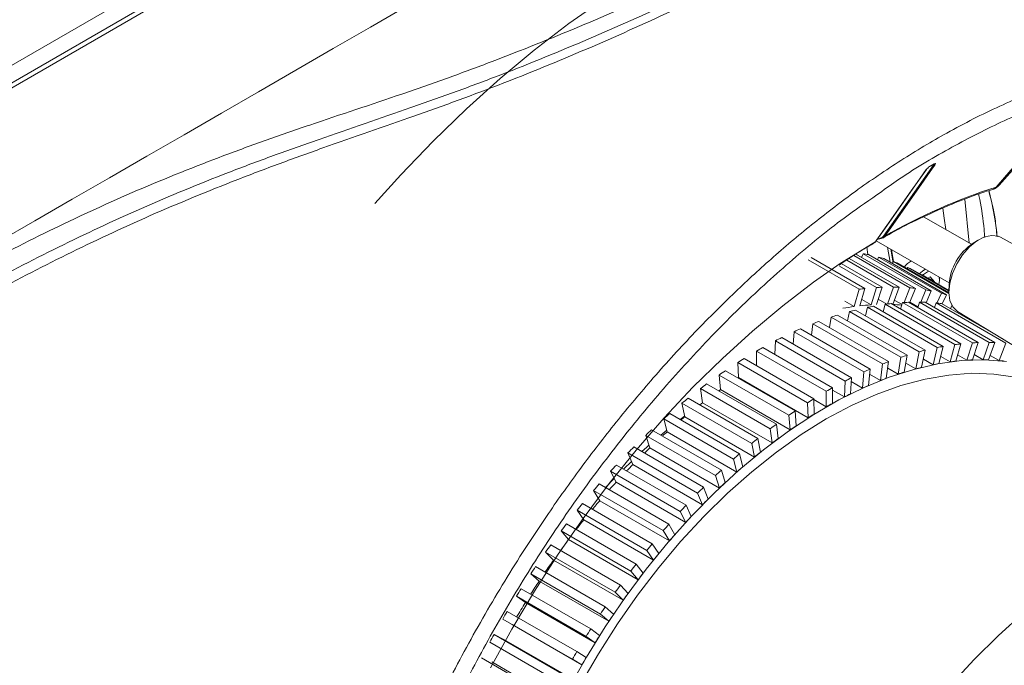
# Model space of a CAD drawing. Header units: millimetres. Extents: x 0 to 1118, y 0 to 864.
# Tile 65 of 256: x 266 to 299, y 119 to 141. Entities that reach past the tile are written whole.
import ezdxf

# ---------------------------------------------------------------- set-up
doc = ezdxf.new("R2010")
doc.units = ezdxf.units.MM

msp = doc.modelspace()

# ---------------------------------------------------------------- linework, layer by layer
at = {"color": 9, "linetype": 'Continuous', "lineweight": 0}
for p, q in [((249.1906, 129.4993), (343.9912, 184.2266)), ((344.8951, 183.9831), (250.1075, 129.2633)), ((295.204, 133.2997), (296.9097, 135.7268)), ((296.9091, 135.7333), (296.9094, 135.727)), ((296.9097, 135.7268), (296.9094, 135.727)), ((296.9097, 135.7268), (296.9203, 135.7381)), ((298.0913, 133.0618), (297.9466, 134.5418))]:
    msp.add_line(p, q, dxfattribs=at)
at = {"color": 7, "linetype": 'Continuous', "lineweight": 15}
for p, q in [((344.6469, 184.0089), (249.8557, 129.287)), ((299.1056, 135.0185), (300.2667, 136.3324)), ((298.1658, 133.0188), (296.5524, 133.9502)), ((294.8766, 133.0692), (294.9289, 133.1073)), ((294.9546, 133.1406), (297.4159, 131.7197)), ((298.3916, 133.1607), (298.2215, 133.0554)), ((299.5965, 133.011), (299.1436, 133.2597)), ((296.091, 131.548), (294.1966, 132.6416)), ((296.2733, 131.5292), (294.2673, 132.6872)), ((294.2972, 132.67), (294.2914, 132.7052)), ((294.4578, 132.5773), (294.5108, 132.702)), ((296.6321, 131.4774), (294.5108, 132.702)), ((294.6731, 132.6719), (294.6298, 132.9182)), ((296.8085, 131.4444), (294.6872, 132.6691)), ((295.3348, 132.921), (295.4204, 132.4167)), ((294.3742, 131.5025), (292.6501, 132.4978)), ((294.571, 131.5266), (292.7577, 132.5734)), ((295.153, 131.5703), (293.7724, 132.3673)), ((295.5333, 131.5757), (293.9562, 132.4861)), ((295.721, 131.5712), (294.0411, 132.541)), ((294.9901, 132.4942), (295.0338, 132.5889)), ((297.1551, 131.3643), (295.0338, 132.5889)), ((297.3252, 131.3171), (295.2039, 132.5417)), ((295.5047, 132.3681), (295.5373, 132.4334)), ((297.4063, 131.3544), (295.5373, 132.4334)), ((297.4054, 131.3881), (295.7005, 132.3723)), ((294.9605, 131.5605), (293.7073, 132.284)), ((296.0001, 132.1993), (296.0198, 132.2361)), ((297.4054, 131.4362), (296.0198, 132.2361)), ((297.4058, 131.451), (296.1758, 132.1611)), ((296.475, 131.9884), (296.4802, 131.9974)), ((297.4061, 131.4628), (296.4802, 131.9974)), ((296.6992, 131.8709), (296.7692, 131.9166)), ((296.7011, 131.8722), (296.9142, 131.7492)), ((296.7692, 131.9166), (296.9142, 131.7492)), ((296.9135, 131.7472), (296.9142, 131.7492)), ((297.0865, 131.8905), (297.0862, 131.91)), ((297.0865, 131.8293), (297.0865, 131.8905)), ((297.412, 131.6532), (297.4058, 131.4532)), ((294.3742, 131.5025), (294.2113, 130.9186)), ((294.4008, 130.9418), (294.571, 131.5266)), ((294.9605, 131.5605), (294.7757, 130.9744)), ((294.961, 130.9839), (295.153, 131.5703)), ((295.5333, 131.5757), (295.3315, 131.0017)), ((295.508, 130.9857), (295.721, 131.5712)), ((296.091, 131.548), (295.8992, 131.0535)), ((296.0765, 131.0372), (296.2733, 131.5292)), ((296.6321, 131.4774), (296.457, 131.0649)), ((296.6337, 131.0443), (296.8085, 131.4444)), ((297.1551, 131.3643), (297.0032, 131.0351)), ((297.1781, 131.0069), (297.3252, 131.3171)), ((293.891, 131.1035), (294.2113, 130.9186)), ((294.4629, 131.155), (294.7757, 130.9744)), ((295.0206, 131.1659), (295.3097, 130.999)), ((295.2581, 130.9922), (295.188, 130.7408)), ((297.6109, 129.634), (295.2581, 130.9922)), ((297.8078, 129.6581), (295.4549, 131.0163)), ((295.5627, 131.1362), (295.8239, 130.9854)), ((295.8444, 131.0503), (295.7754, 130.8313)), ((298.1972, 129.692), (295.8444, 131.0503)), ((298.3897, 129.7018), (296.0369, 131.0601)), ((296.0879, 131.0658), (296.3617, 130.9077)), ((296.4172, 131.0654), (296.3515, 130.8785)), ((298.77, 129.7072), (296.4172, 131.0654)), ((298.9577, 129.7027), (296.6048, 131.061)), ((296.9749, 131.0377), (296.9146, 130.8822)), ((299.3277, 129.6794), (296.9749, 131.0377)), ((299.2438, 129.8144), (297.1572, 131.019)), ((294.0514, 130.7484), (293.9863, 130.4302)), ((296.4042, 129.3901), (294.0514, 130.7484)), ((296.6081, 129.4425), (294.2552, 130.8008)), ((294.6599, 130.8915), (294.591, 130.607)), ((297.0127, 129.5332), (294.6599, 130.8915)), ((297.2133, 129.5715), (294.8605, 130.9298)), ((297.5091, 130.951), (297.463, 130.8424)), ((297.6962, 130.7525), (299.791, 129.4827)), ((292.8103, 130.3365), (292.7611, 129.9492)), ((295.1631, 128.9783), (292.8103, 130.3365)), ((295.3718, 129.0584), (293.019, 130.4167)), ((293.4343, 130.5632), (293.3757, 130.2108)), ((295.7871, 129.205), (293.4343, 130.5632)), ((295.9937, 129.2713), (293.6408, 130.6296)), ((292.1811, 130.069), (292.1445, 129.646)), ((294.534, 128.7107), (292.1811, 130.069)), ((294.7442, 128.8044), (292.3913, 130.1627)), ((291.5485, 129.7612), (291.5281, 129.3018)), ((293.9013, 128.403), (291.5485, 129.7612)), ((294.1125, 128.51), (291.7596, 129.8682)), ((297.8078, 129.6581), (297.6375, 129.0732)), ((298.0124, 129.1059), (298.1972, 129.692)), ((298.3897, 129.7018), (298.1977, 129.1154)), ((298.5637, 129.1205), (298.77, 129.7072)), ((298.9577, 129.7027), (298.7443, 129.1162)), ((299.1005, 129.0938), (299.3277, 129.6794)), ((293.2669, 128.0559), (290.9141, 129.4142)), ((290.9141, 129.4142), (290.9141, 128.9172)), ((293.4784, 128.1759), (291.1256, 129.5342)), ((296.2866, 128.8153), (296.4042, 129.3901)), ((296.6081, 129.4425), (296.4828, 128.8658)), ((296.8723, 128.9531), (297.0127, 129.5332)), ((297.2133, 129.5715), (297.0654, 128.99)), ((297.4481, 129.05), (297.6109, 129.634)), ((292.6325, 127.6705), (290.2797, 129.0288)), ((290.2797, 129.0288), (290.3034, 128.5185)), ((292.8439, 127.8032), (290.491, 129.1615)), ((295.0921, 128.4189), (295.1631, 128.9783)), ((295.3718, 129.0584), (295.2929, 128.4961)), ((295.6927, 128.6371), (295.7871, 129.205)), ((295.9937, 129.2713), (295.8915, 128.701)), ((295.9471, 129.0113), (296.2866, 128.8153)), ((296.5431, 129.1432), (296.8723, 128.9531)), ((297.1277, 129.235), (297.4481, 129.05)), ((297.6996, 129.2865), (298.0124, 129.1059)), ((298.2573, 129.2974), (298.5637, 129.1205)), ((298.7994, 129.2676), (299.1005, 129.0938)), ((292.2104, 127.3928), (289.8576, 128.751)), ((294.4865, 128.1614), (294.534, 128.7107)), ((294.7442, 128.8044), (294.6888, 128.2516)), ((295.3412, 128.84), (295.6927, 128.6371)), ((291.9998, 127.2478), (289.647, 128.6061)), ((289.647, 128.6061), (289.6945, 128.1116)), ((290.3034, 128.5185), (292.6563, 127.1602)), ((293.8775, 127.8652), (293.9013, 128.403)), ((294.1125, 128.51), (294.0808, 127.9682)), ((294.105, 128.3816), (294.4865, 128.1614)), ((294.7267, 128.6299), (295.0921, 128.4189)), ((291.3706, 126.7889), (289.0178, 128.1472)), ((289.0178, 128.1472), (289.0889, 127.6699)), ((291.5799, 126.9458), (289.227, 128.3041)), ((289.6945, 128.1116), (292.0473, 126.7533)), ((293.2669, 127.5312), (293.2669, 128.0559)), ((293.4784, 128.1759), (293.4705, 127.6467)), ((293.4773, 128.0963), (293.8775, 127.8652)), ((290.7467, 126.2951), (288.3938, 127.6534)), ((288.3938, 127.6534), (288.4883, 127.1947)), ((290.954, 126.4635), (288.6011, 127.8218)), ((289.0889, 127.6699), (291.4417, 126.3117)), ((292.6563, 127.1602), (292.6325, 127.6705)), ((292.8439, 127.8032), (292.8597, 127.2879)), ((292.8447, 127.7749), (293.2669, 127.5312)), ((292.2104, 127.3928), (292.25, 126.8929)), ((290.1296, 125.7678), (287.7767, 127.1261)), ((287.7767, 127.1261), (287.8943, 126.6871)), ((290.3344, 125.9472), (287.9816, 127.3055)), ((288.3318, 127.1033), (288.4835, 127.2178)), ((288.4883, 127.1947), (290.8411, 125.8364)), ((292.0473, 126.7533), (291.9998, 127.2478)), ((289.7229, 125.3984), (287.37, 126.7566)), ((287.6774, 126.5792), (287.8787, 126.7456)), ((287.8943, 126.6871), (290.2472, 125.3289)), ((291.4417, 126.3117), (291.3706, 126.7889)), ((291.5799, 126.9458), (291.6431, 126.4627)), ((289.5211, 125.2084), (287.1682, 126.5667)), ((287.1682, 126.5667), (287.3087, 126.1487)), ((290.954, 126.4635), (291.0407, 125.9985)), ((289.121, 124.8184), (286.7682, 126.1767)), ((287.3087, 126.1487), (289.6615, 124.7904)), ((290.8411, 125.8364), (290.7467, 126.2951)), ((288.9229, 124.6185), (286.57, 125.9767)), ((286.57, 125.9767), (286.7329, 125.5808)), ((290.2472, 125.3289), (290.1296, 125.7678)), ((290.3344, 125.9472), (290.4443, 125.5015)), ((288.3366, 123.9995), (285.9837, 125.3578)), ((285.9837, 125.3578), (286.1686, 124.9851)), ((288.5306, 124.209), (286.1777, 125.5672)), ((286.7329, 125.5808), (289.0857, 124.2226)), ((289.7229, 125.3984), (289.8557, 124.9732)), ((285.8158, 124.8055), (286.1059, 125.1114)), ((289.6615, 124.7904), (289.5211, 125.2084)), ((287.7638, 123.3534), (285.4109, 124.7116)), ((285.4109, 124.7116), (285.6172, 124.3632)), ((287.9531, 123.5717), (285.6003, 124.93)), ((286.1686, 124.9851), (288.5214, 123.6269)), ((289.121, 124.8184), (289.2765, 124.415)), ((285.6172, 124.3632), (287.9701, 123.0049)), ((289.0857, 124.2226), (288.9229, 124.6185)), ((287.206, 122.6817), (284.8532, 124.04)), ((284.8532, 124.04), (285.0804, 123.7167)), ((287.3902, 122.9083), (285.0373, 124.2666)), ((288.5214, 123.6269), (288.3366, 123.9995)), ((288.5306, 124.209), (288.7081, 123.8284)), ((285.0804, 123.7167), (287.4333, 122.3585)), ((286.6649, 121.9865), (284.3121, 123.3447)), ((284.3121, 123.3447), (284.5596, 123.0475)), ((286.8434, 122.2207), (284.4905, 123.579)), ((287.9701, 123.0049), (287.7638, 123.3534)), ((287.9531, 123.5717), (288.1523, 123.215)), ((284.5596, 123.0475), (286.9124, 121.6893)), ((286.3142, 121.5108), (283.9613, 122.869)), ((287.4333, 122.3585), (287.206, 122.6817)), ((287.3902, 122.9083), (287.6105, 122.5766)), ((286.1419, 121.2695), (283.7891, 122.6277)), ((283.7891, 122.6277), (284.0562, 122.3574)), ((284.0562, 122.3574), (286.409, 120.9991)), ((285.804, 120.7804), (283.4512, 122.1386)), ((286.8434, 122.2207), (287.0842, 121.9147)), ((285.6385, 120.5327), (283.2856, 121.891)), ((283.2856, 121.891), (283.5716, 121.6482)), ((286.9124, 121.6893), (286.6649, 121.9865)), ((285.3143, 120.0315), (282.9615, 121.3898)), ((283.5716, 121.6482), (285.9244, 120.29)), ((286.3142, 121.5108), (286.5748, 121.2314)), ((285.1559, 119.7782), (282.8031, 121.1364)), ((282.8031, 121.1364), (283.1071, 120.922)), ((286.409, 120.9991), (286.1419, 121.2695)), ((283.1071, 120.922), (285.46, 119.5637)), ((285.804, 120.7804), (286.0838, 120.5284)), ((284.6956, 119.008), (282.3427, 120.3662)), ((284.8465, 119.2663), (282.4936, 120.6246)), ((285.9244, 120.29), (285.6385, 120.5327)), ((282.6641, 120.1807), (285.0169, 118.8224)), ((285.3143, 120.0315), (285.6125, 119.8076)), ((284.4017, 118.4869), (282.0488, 119.8451)), ((282.3812, 119.6791), (282.0488, 119.8451)), ((284.734, 118.3208), (282.3812, 119.6791)), ((285.46, 119.5637), (285.1559, 119.7782)), ((284.2587, 118.2242), (281.9059, 119.5825)), ((283.9811, 117.6952), (281.6283, 119.0535)), ((285.0169, 118.8224), (284.6956, 119.008)), ((284.8465, 119.2663), (285.1621, 119.0711)), ((284.3293, 117.5589), (281.9764, 118.9172))]:
    msp.add_line(p, q, dxfattribs=at)
at = {"color": 7, "linetype": 'Continuous', "lineweight": 15, "flags": 128}
for points in [[(299.2618, 145.1904), (298.2515, 145.315), (297.2092, 145.3565), (296.1382, 145.3148), (295.0415, 145.1901), (293.9224, 144.9827), (292.7843, 144.6932), (291.6306, 144.3224), (290.4646, 143.8716), (289.2899, 143.342), (288.1099, 142.7352), (286.9282, 142.053), (285.7482, 141.2974), (284.5735, 140.4707), (283.4075, 139.5754), (282.2538, 138.614), (281.1157, 137.5895), (279.9966, 136.5049), (278.9, 135.3634), (278.0266, 134.3952)], [(296.7535, 135.6435), (296.7523, 135.6421), (296.7508, 135.641)], [(294.9416, 133.1221), (296.1356, 134.821), (296.6474, 135.5491)], [(296.6423, 135.5445), (296.6454, 135.5469), (296.6474, 135.5492)], [(297.1954, 134.2418), (297.2483, 133.8993), (297.2989, 133.5192)], [(299.1436, 133.2597), (299.0694, 133.2927), (298.8507, 133.3215), (298.6055, 133.2673), (298.3492, 133.1335), (298.0979, 132.9285), (297.8674, 132.6653), (297.6722, 132.3603), (297.5245, 132.0327), (297.4336, 131.7032), (297.4053, 131.3923), (297.4413, 131.1197), (297.5393, 130.9025), (297.6932, 130.7543), (297.6962, 130.7525)], [(294.9334, 133.1111), (294.932, 133.1096), (294.9289, 133.1073)], [(295.4671, 132.8447), (295.5113, 132.568), (295.5323, 132.4234)], [(281.9301, 118.7206), (282.6473, 120.0246), (283.4096, 121.3033), (284.2142, 122.5518), (285.0582, 123.7658), (285.9386, 124.9408), (286.8521, 126.0726), (287.7954, 127.157), (288.7651, 128.1901), (289.7578, 129.1683), (290.7697, 130.0879), (291.7973, 130.9456), (292.8369, 131.7383), (293.739, 132.3668)], [(296.7299, 132.1157), (296.6822, 132.0949), (296.5176, 131.9758)], [(297.0647, 131.6599), (297.0856, 131.7955), (297.0797, 131.9138)], [(296.3586, 130.8989), (296.3419, 130.9017), (296.2993, 130.9086)], [(284.5775, 118.0326), (285.169, 119.0826), (285.8037, 120.1057), (286.4783, 121.0966), (287.189, 122.0499), (287.9322, 122.9606), (288.7038, 123.8237), (289.4998, 124.6348), (290.3159, 125.3895), (291.1478, 126.0836), (291.9909, 126.7137), (292.8408, 127.2762), (293.6931, 127.7681), (294.543, 128.187), (295.3862, 128.5304), (296.218, 128.7966), (297.0341, 128.9842), (297.8301, 129.0922), (298.6017, 129.1199), (299.3449, 129.0673)], [(284.9734, 118.1567), (285.5717, 119.1929), (286.213, 120.2004), (286.8937, 121.1735), (287.6101, 122.1069), (288.3581, 122.9953), (289.1336, 123.8336), (289.9322, 124.6173), (290.7494, 125.342), (291.5807, 126.0035), (292.4215, 126.5983), (293.267, 127.1229), (294.1124, 127.5744), (294.9532, 127.9504), (295.7845, 128.2487), (296.6017, 128.4676), (297.4003, 128.6059), (298.1758, 128.6629), (298.9238, 128.6382), (299.6402, 128.5319)], [(289.6945, 128.1116), (289.6439, 128.0761), (289.634, 128.0691)], [(289.0889, 127.6699), (289.0386, 127.6316), (288.9923, 127.596)], [(287.0394, 126.0201), (287.2045, 126.1695), (287.2793, 126.2361)], [(286.4186, 125.4282), (286.4256, 125.4352), (286.6877, 125.6908)], [(291.2575, 97.486), (291.0082, 98.3108), (290.82, 99.1893), (290.694, 100.1167), (290.6309, 101.0884), (290.6309, 102.0991), (290.694, 103.1436), (290.82, 104.2165), (291.0082, 105.3122), (291.2575, 106.4249), (291.5668, 107.549), (291.9343, 108.6784), (292.3581, 109.8074), (292.8361, 110.93), (293.3658, 112.0404), (293.9444, 113.1327), (294.5688, 114.2014), (295.2359, 115.2408), (295.9421, 116.2455), (296.6838, 117.2103), (297.4571, 118.1302), (298.258, 119.0002), (299.0822, 119.816), (299.9256, 120.5733)]]:
    msp.add_lwpolyline(points, dxfattribs=at)
at = {"color": 9, "linetype": 'Continuous', "lineweight": 0, "flags": 128}
for points in [[(298.9975, 134.9512), (299.4991, 135.5188), (300.1585, 136.265)], [(296.9094, 135.727), (295.8752, 134.2554), (295.1967, 133.29)], [(296.9427, 135.7179), (296.925, 135.6928), (296.8543, 135.5922), (296.5714, 135.1897), (295.4401, 133.5799), (295.2369, 133.2909)], [(296.9126, 135.7353), (296.9113, 135.7339), (296.9099, 135.7328)], [(294.9366, 133.1175), (294.9542, 133.1426), (295.0249, 133.2432), (295.3078, 133.6457), (296.4391, 135.2554), (296.6423, 135.5445)], [(293.739, 132.3668), (293.8845, 132.4631), (294.9366, 133.1175)], [(294.9416, 133.1221), (294.9397, 133.1198), (294.9366, 133.1175)], [(295.5179, 132.3946), (295.5093, 132.4523), (295.4426, 132.8588)]]:
    msp.add_lwpolyline(points, dxfattribs=at)
at = {"color": 9, "linetype": 'Continuous', "lineweight": 0}
for centre, radius, start, end in [((296.9317, 135.7428), 0.0272, 216.05307, 293.76739), ((298.9358, 135.1702), 0.2275, 285.73184, 318.24175), ((304.894, 116.5068), 19.364, 107.72866, 119.91504), ((298.802, 135.1161), 0.2558, 287.78432, 319.8554), ((295.226, 133.3157), 0.0272, 216.05778, 293.73287), ((295.2186, 133.305), 0.0265, 214.21027, 293.55949)]:
    msp.add_arc(centre, radius, start, end, dxfattribs=at)
at = {"color": 7, "linetype": 'Continuous', "lineweight": 15}
for centre, radius, start, end in [((298.7309, 135.3497), 0.5, 287.34776, 318.52992), ((299.2239, 131.5419), 1.8153, 123.51833, 176.48705), ((293.4208, 126.3862), 6.4092, 78.60393, 80.20843), ((293.4914, 126.6941), 6.0932, 73.6773, 75.3368), ((293.5588, 126.9037), 5.873, 68.6124, 70.31314), ((296.5524, 131.7196), 0.8442, 119.24237, 140.50371), ((293.6073, 127.0193), 5.7476, 63.45637, 65.18176), ((297.0161, 131.4646), 0.8196, 119.11663, 137.10056), ((295.5231, 122.9335), 8.6457, 96.32198, 97.63623), ((295.4614, 123.636), 7.9404, 92.22589, 93.61686), ((295.4524, 124.2439), 7.3322, 87.90068, 89.36753), ((295.4838, 124.7531), 6.8219, 83.35426, 84.89338), ((295.5421, 125.1616), 6.4092, 78.60393, 80.20843), ((295.6127, 125.4695), 6.0932, 73.6773, 75.3368), ((295.2798, 123.0195), 7.9708, 93.62649, 96.33157), ((296.4069, 122.4232), 8.6457, 96.32198, 97.63623), ((295.2581, 124.1609), 6.8284, 85.29706, 87.90549), ((296.3453, 123.1257), 7.9404, 92.22589, 93.61686), ((296.3363, 123.7336), 7.3322, 87.90068, 89.36753), ((296.3677, 124.2429), 6.8219, 83.35426, 84.89338), ((295.3683, 122.3001), 8.6958, 97.64567, 100.19823), ((296.7271, 120.7615), 10.3391, 103.83218, 104.99869), ((296.5315, 121.6324), 9.4463, 100.1888, 101.42769), ((297.3527, 118.8206), 12.3794, 110.49186, 111.52638), ((296.9997, 119.8204), 11.319, 107.26224, 108.36041), ((297.7868, 117.7749), 13.5118, 113.5355, 114.51139), ((298.3002, 116.6972), 14.7056, 116.40832, 117.33064), ((298.7598, 121.065), 8.6457, 96.32198, 97.63623), ((298.6981, 121.7674), 7.9404, 92.22589, 93.61686), ((298.6891, 122.3754), 7.3322, 87.90068, 89.36753), ((298.8883, 115.602), 15.9489, 119.12548, 119.99923), ((299.0799, 119.4033), 10.3391, 103.83218, 104.99869), ((298.8843, 120.2742), 9.4463, 100.1888, 101.42769), ((299.5441, 114.5043), 17.2276, 121.70175, 122.53171), ((299.7055, 117.4623), 12.3794, 110.49186, 111.52638), ((299.3526, 118.4621), 11.319, 107.26224, 108.36041), ((298.6737, 120.0412), 9.0922, 100.1888, 101.42769), ((298.5539, 120.8023), 8.3216, 96.32198, 97.63623), ((298.4945, 121.4784), 7.6427, 92.22589, 93.61686), ((298.4858, 122.0636), 7.0574, 87.90068, 89.36753), ((298.5161, 122.5537), 6.5662, 83.35426, 84.89338), ((300.2582, 113.419), 18.5268, 124.15124, 124.94193), ((300.1396, 116.4166), 13.5118, 113.5355, 114.51139), ((299.1244, 118.297), 10.8947, 107.26224, 108.36041), ((298.862, 119.2029), 9.9515, 103.83218, 104.99869), ((300.653, 115.3389), 14.7056, 116.40832, 117.33064), ((299.4642, 117.3347), 11.9154, 110.49186, 111.52638), ((301.0188, 112.361), 19.83, 126.48724, 127.24289), ((301.2411, 114.2437), 15.9489, 119.12548, 119.99923), ((299.882, 116.3282), 13.0052, 113.5355, 114.51139), ((301.8126, 111.3443), 21.1199, 128.72215, 129.44672), ((301.8969, 113.146), 17.2276, 121.70175, 122.53171), ((300.3761, 115.2909), 14.1543, 116.40832, 117.33064), ((302.611, 112.0608), 18.5268, 124.15124, 124.94193), ((300.9422, 114.2368), 15.351, 119.12548, 119.99923), ((302.6243, 110.3821), 22.3788, 130.86752, 131.56465), ((301.6222, 111.2313), 20.6719, 129.44608, 129.91117), ((301.5734, 113.1802), 16.5818, 121.70175, 122.53171), ((303.4376, 109.4864), 23.5888, 132.93403, 133.60711), ((302.4301, 110.2946), 21.909, 131.56441, 132.12021), ((303.3717, 111.0027), 19.83, 126.48724, 127.24289), ((302.2607, 112.1356), 17.8323, 124.15124, 124.94193), ((304.1654, 109.986), 21.1199, 128.72215, 129.44672), ((302.9928, 111.1173), 19.0866, 126.48724, 127.24289), ((304.2354, 108.6677), 24.7319, 134.93161, 135.58378), ((303.2227, 109.4414), 23.0736, 133.60704, 134.24271), ((303.7568, 110.1387), 20.3282, 128.72215, 129.44672), ((304.9771, 109.0238), 22.3788, 130.86752, 131.56465), ((305.0001, 107.9348), 25.7912, 136.86944, 137.50364), ((304.0072, 108.6551), 24.1843, 135.5841, 136.29077), ((305.7905, 108.1281), 23.5888, 132.93403, 133.60711), ((304.5381, 109.2126), 21.5399, 130.86752, 131.56465), ((305.714, 107.2945), 26.7502, 138.75611, 139.37506), ((304.7377, 107.972), 25.1845, 137.50402, 138.27631), ((306.5883, 107.3094), 24.7319, 134.93161, 135.58378), ((305.321, 108.3504), 22.7044, 132.93403, 133.60711), ((305.4168, 107.3782), 26.0866, 139.37559, 140.20927), ((306.0889, 107.5624), 23.8048, 134.93161, 135.58378), ((306.36, 106.7518), 27.5939, 140.59964, 141.2059), ((307.3529, 106.5765), 25.7912, 136.86944, 137.50364), ((306.0155, 106.8884), 26.8602, 141.20641, 142.0994), ((306.8248, 106.857), 24.8243, 136.86944, 137.50364), ((306.9218, 106.3093), 28.309, 142.40758, 143.00359), ((308.0668, 105.9362), 26.7502, 138.75611, 139.37506), ((306.5368, 106.4891), 27.5169, 143.00431, 143.95515), ((307.512, 106.2407), 25.7473, 138.75611, 139.37506), ((307.3844, 105.9678), 28.8841, 144.1871, 144.77517), ((308.7128, 105.3935), 27.5939, 140.59964, 141.2059), ((306.9385, 106.2012), 28.0111, 144.77574, 145.78544), ((308.1338, 105.7183), 26.5594, 140.59964, 141.2059), ((307.7343, 105.7255), 29.3097, 145.94505, 146.52742), ((309.2746, 104.9511), 28.309, 142.40758, 143.00359), ((308.6745, 105.2925), 27.2478, 142.40758, 143.00359), ((307.9603, 105.579), 29.579, 147.68807, 148.26689), ((307.2233, 106.01), 28.3541, 146.5278, 147.59789), ((309.7372, 104.6095), 28.8841, 144.1871, 144.77517), ((309.1198, 104.9637), 27.8013, 144.1871, 144.77517), ((307.3812, 105.9108), 28.5406, 148.26705, 149.42279), ((310.0872, 104.3673), 29.3097, 145.94505, 146.52742), ((308.0529, 105.5225), 29.6876, 149.4226, 150.00001), ((309.4566, 104.7306), 28.2109, 145.94505, 146.52742), ((310.3131, 104.2207), 29.579, 147.68807, 148.26689), ((308.0058, 105.5486), 29.6336, 151.155, 151.73312), ((309.674, 104.5895), 28.4702, 147.68807, 148.26689), ((310.4058, 104.1642), 29.6876, 149.4226, 150.00001), ((309.7633, 104.5351), 28.5747, 149.4226, 150.00001)]:
    msp.add_arc(centre, radius, start, end, dxfattribs=at)
at = {"color": 9, "linetype": 'Continuous', "lineweight": 0}
for points in [[(261.5114, 130.9132), (288.3768, 146.3951), (315.197, 161.9032), (342.0371, 177.3997)], [(295.1967, 133.29), (295.1992, 133.2932), (295.2017, 133.2964), (295.204, 133.2997)], [(294.9289, 133.1073), (294.9315, 133.1105), (294.9341, 133.1139), (294.9366, 133.1175)], [(295.2369, 133.2909), (295.2344, 133.2873), (295.2319, 133.2839), (295.2292, 133.2807)]]:
    msp.add_open_spline(points, degree=3, dxfattribs=at)
for points, knots in [([(342.2871, 177.1358), (338.9052, 175.1838), (335.5396, 173.2224), (328.8624, 169.2689), (325.5506, 167.2769), (320.6494, 164.2528), (319.0268, 163.2387), (317.2175, 162.0896), (317.0167, 161.9619), (316.6156, 161.706), (316.4152, 161.5777), (315.8148, 161.1943), (315.4179, 160.937), (314.2393, 160.1593), (313.4699, 159.6327), (311.9726, 158.5626), (311.2444, 158.0189), (309.8232, 156.9163), (309.1299, 156.3573), (307.0824, 154.6664), (305.7601, 153.5216), (303.743, 151.8164), (303.065, 151.2499), (301.6841, 150.1266), (300.9807, 149.5696), (299.5387, 148.472), (298.7998, 147.9313), (297.277, 146.8703), (296.4926, 146.3498), (294.8735, 145.3333), (294.0403, 144.838), (292.3259, 143.8737), (291.4459, 143.4055), (289.647, 142.4961), (288.7279, 142.0546), (286.8547, 141.1949), (285.9001, 140.7764), (283.9634, 139.9643), (282.9809, 139.5703), (281.4836, 138.9999), (280.9806, 138.8132), (279.9657, 138.4474), (279.4536, 138.2687), (277.9068, 137.7405), (276.8651, 137.3979), (275.3154, 136.8705), (274.801, 136.6925), (273.7807, 136.3293), (273.2748, 136.1441), (271.7727, 135.5756), (270.7928, 135.1788), (268.8771, 134.3487), (267.94, 133.9152), (266.111, 133.0217), (265.2181, 132.5615), (263.9042, 131.8554), (263.4705, 131.6174), (262.6105, 131.1367), (262.184, 130.8939), (261.7614, 130.6493)], [0, 0, 0, 0, 0.125, 0.125, 0.25, 0.25, 0.3125, 0.3125, 0.3203125, 0.3203125, 0.328125, 0.328125, 0.34375, 0.34375, 0.375, 0.375, 0.40625, 0.40625, 0.4375, 0.4375, 0.5, 0.5, 0.53125, 0.53125, 0.5625, 0.5625, 0.59375, 0.59375, 0.625, 0.625, 0.65625, 0.65625, 0.6875, 0.6875, 0.71875, 0.71875, 0.75, 0.75, 0.78125, 0.78125, 0.796875, 0.796875, 0.8125, 0.8125, 0.84375, 0.84375, 0.859375, 0.859375, 0.875, 0.875, 0.90625, 0.90625, 0.9375, 0.9375, 0.96875, 0.96875, 0.984375, 0.984375, 1, 1, 1, 1]), ([(262.0846, 130.0894), (262.19, 130.1506), (262.2961, 130.2119), (262.5081, 130.3341), (262.8268, 130.517), (263.1475, 130.6988), (263.7916, 131.0605), (264.2247, 131.2994), (265.5365, 132.0086), (266.4278, 132.4713), (268.2529, 133.3713), (269.1872, 133.8088), (271.1056, 134.6526), (272.0864, 135.0571), (273.5882, 135.6384), (274.0938, 135.8279), (275.1129, 136.2), (275.6264, 136.3825), (277.1734, 136.9234), (278.213, 137.2744), (279.4988, 137.7221), (279.7552, 137.8119), (280.266, 137.9934), (280.5204, 138.0851), (281.2805, 138.3634), (281.7834, 138.553), (283.2802, 139.1326), (284.2615, 139.5329), (286.1943, 140.3571), (287.1459, 140.7812), (289.0172, 141.6528), (289.9353, 142.0996), (291.7319, 143.0168), (292.6105, 143.4874), (294.3241, 144.4541), (295.1568, 144.9488), (296.7751, 145.9608), (297.5607, 146.4781), (299.0895, 147.5329), (299.8313, 148.0692), (301.2791, 149.1562), (301.9852, 149.7069), (303.3716, 150.8165), (304.0522, 151.3757), (306.0767, 153.0579), (307.4025, 154.1855), (309.4513, 155.8505), (310.1447, 156.4011), (311.5662, 157.489), (312.2938, 158.0255), (313.7886, 159.083), (314.5559, 159.604), (315.7329, 160.3759), (316.1296, 160.6318), (316.6298, 160.9498), (316.7298, 161.0144), (316.9302, 161.1425), (317.0305, 161.2065), (317.3315, 161.3984), (317.5324, 161.5262), (319.3422, 162.6756), (320.9652, 163.69), (325.868, 166.715), (329.1809, 168.7077), (335.8605, 172.6622), (339.2273, 174.6239), (342.6103, 176.576)], [0, 0, 0, 0, 0.0039062, 0.0039062, 0.0078125, 0.015625, 0.015625, 0.03125, 0.03125, 0.0625, 0.0625, 0.09375, 0.09375, 0.125, 0.125, 0.140625, 0.140625, 0.15625, 0.15625, 0.1875, 0.1875, 0.1953125, 0.1953125, 0.203125, 0.203125, 0.21875, 0.21875, 0.25, 0.25, 0.28125, 0.28125, 0.3125, 0.3125, 0.34375, 0.34375, 0.375, 0.375, 0.40625, 0.40625, 0.4375, 0.4375, 0.46875, 0.46875, 0.5, 0.5, 0.5625, 0.5625, 0.59375, 0.59375, 0.625, 0.625, 0.65625, 0.65625, 0.671875, 0.671875, 0.6757813, 0.6757813, 0.6796875, 0.6796875, 0.6875, 0.6875, 0.75, 0.75, 0.875, 0.875, 1, 1, 1, 1]), ([(342.7138, 176.2275), (339.3307, 174.2756), (335.9637, 172.3139), (329.2837, 168.3593), (325.9704, 166.3664), (321.0673, 163.3411), (319.4442, 162.3266), (317.6343, 161.1772), (317.4334, 161.0493), (317.0321, 160.7934), (316.8315, 160.6648), (316.2322, 160.2846), (315.8362, 160.0299), (314.6617, 159.262), (313.8966, 158.7448), (312.4067, 157.6962), (311.6818, 157.1649), (310.2653, 156.0883), (309.5742, 155.5436), (307.531, 153.8964), (306.2073, 152.7804), (304.1838, 151.1135), (303.5033, 150.5591), (302.1165, 149.4581), (301.4101, 148.9115), (299.9615, 147.8314), (299.2191, 147.298), (297.6894, 146.2478), (296.9035, 145.7322), (295.2846, 144.7217), (294.4517, 144.2269), (292.738, 143.2584), (291.8596, 142.786), (290.0632, 141.8636), (289.1454, 141.4136), (287.2744, 140.5346), (286.3229, 140.1065), (284.3903, 139.2742), (283.4091, 138.8699), (281.9124, 138.2847), (281.4096, 138.0933), (280.6495, 137.8124), (280.3951, 137.7198), (279.8844, 137.5367), (279.6279, 137.4464), (278.342, 136.9941), (277.3019, 136.6377), (275.7534, 136.0881), (275.2391, 135.9026), (274.2185, 135.5244), (273.7121, 135.3319), (272.2076, 134.7421), (271.2248, 134.3325), (269.3025, 133.48), (268.3663, 133.039), (266.5379, 132.133), (265.6452, 131.6679), (263.8935, 130.7183), (263.0345, 130.2338), (262.1887, 129.7415)], [0, 0, 0, 0, 0.125, 0.125, 0.25, 0.25, 0.3125, 0.3125, 0.3203125, 0.3203125, 0.328125, 0.328125, 0.34375, 0.34375, 0.375, 0.375, 0.40625, 0.40625, 0.4375, 0.4375, 0.5, 0.5, 0.53125, 0.53125, 0.5625, 0.5625, 0.59375, 0.59375, 0.625, 0.625, 0.65625, 0.65625, 0.6875, 0.6875, 0.71875, 0.71875, 0.75, 0.75, 0.78125, 0.78125, 0.796875, 0.796875, 0.8046875, 0.8046875, 0.8125, 0.8125, 0.84375, 0.84375, 0.859375, 0.859375, 0.875, 0.875, 0.90625, 0.90625, 0.9375, 0.9375, 0.96875, 0.96875, 1, 1, 1, 1]), ([(276.8645, 91.8002), (276.7182, 92.1978), (276.4248, 92.9945), (276.084, 94.2853), (275.8176, 95.6447), (275.6352, 97.0717), (275.5345, 98.5815), (275.5213, 100.1722), (275.6032, 101.8921), (275.7912, 103.7167), (276.1106, 105.7359), (276.5764, 107.8996), (277.2092, 110.203), (277.9901, 112.5434), (278.9058, 114.8731), (279.9468, 117.1724), (281.1056, 119.4313), (282.3931, 121.6632), (283.6724, 123.6457), (284.9133, 125.3966), (286.0881, 126.927), (287.3684, 128.4641), (288.7375, 129.9719), (290.1252, 131.3647), (291.5004, 132.6265), (292.8541, 133.7619), (294.2915, 134.8547), (295.7891, 135.8731), (297.4165, 136.8447), (299.1267, 137.7132), (300.9107, 138.4467), (302.6859, 138.9992), (304.4161, 139.3558), (306.0873, 139.5162), (307.685, 139.4833), (309.2238, 139.2547), (310.6711, 138.8306), (312.0181, 138.2171), (313.2526, 137.4238), (314.3852, 136.4417), (315.3912, 135.2861), (316.2648, 133.9675), (316.9997, 132.5024), (317.6015, 130.8764), (318.0899, 128.967), (318.4336, 126.7737), (318.4793, 125.088), (318.502, 124.2498)], [0, 0, 0, 0, 0.01771818, 0.03551318, 0.05337744, 0.07132076, 0.0892142, 0.10799119, 0.12685001, 0.14742184, 0.16810108, 0.19190325, 0.21587157, 0.24009732, 0.26467512, 0.28845501, 0.31240034, 0.33686769, 0.3615157, 0.37942526, 0.39821897, 0.4170943, 0.43768389, 0.4583812, 0.47625578, 0.49501244, 0.51385052, 0.53439921, 0.55505489, 0.57882849, 0.60276821, 0.62696545, 0.65151522, 0.67528365, 0.6992289, 0.7233436, 0.74786328, 0.77162722, 0.79555954, 0.819661, 0.84416882, 0.86794079, 0.89187829, 0.91599054, 0.94050655, 0.97041903, 1, 1, 1, 1]), ([(317.846, 119.7682), (317.9295, 120.4783), (318.0979, 121.9104), (318.1709, 124.1528), (318.0639, 126.4709), (317.7397, 128.638), (317.2586, 130.503), (316.6716, 132.0939), (315.9479, 133.5433), (315.0925, 134.8378), (314.1069, 135.9652), (313.0006, 136.9233), (311.7833, 137.7062), (310.4641, 138.3061), (309.0481, 138.714), (307.5467, 138.9328), (305.9724, 138.9622), (304.3372, 138.8004), (302.6493, 138.4431), (300.9207, 137.897), (299.1653, 137.1714), (297.3978, 136.2571), (295.9964, 135.4253), (295.1934, 134.8465), (294.9754, 134.6893)], [0, 0, 0, 0, 0.04500019, 0.09074255, 0.14793431, 0.20512595, 0.25082949, 0.29669607, 0.34256265, 0.38826617, 0.43393476, 0.47976631, 0.52559787, 0.5712665, 0.61692414, 0.66274483, 0.70856529, 0.75422264, 0.7998935, 0.84572764, 0.89156165, 0.93723233, 0.98295642, 1, 1, 1, 1]), ([(296.7535, 135.6435), (296.7653, 135.6504), (296.7771, 135.6572), (296.7888, 135.664), (296.83, 135.6878), (296.8713, 135.7116), (296.9126, 135.7353)], [0, 0, 0, 0, 0.00020000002, 0.00020000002, 0.00020000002, 0.00089961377, 0.00089961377, 0.00089961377, 0.00089961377]), ([(296.9126, 135.7353), (296.9329, 135.747), (296.9467, 135.7505), (296.9562, 135.7428), (296.9527, 135.7322), (296.9427, 135.7179)], [0, 0, 0, 0, 0.5, 0.5, 1, 1, 1, 1]), ([(298.7527, 134.8303), (298.8299, 134.5204), (298.9531, 134.0259), (299.0102, 133.4798), (299.0315, 133.2758)], [0, 0, 0, 0, 0.6265633, 1, 1, 1, 1]), ([(299.0345, 133.2748), (299.0137, 133.4768), (298.9575, 134.0241), (298.8342, 134.5192), (298.7564, 134.8315)], [0, 0, 0, 0, 0.3691631, 1, 1, 1, 1])]:
    msp.add_open_spline(points, degree=3, knots=knots, dxfattribs=at)
at = {"color": 7, "linetype": 'Continuous', "lineweight": 15}
for points, knots in [([(296.6423, 135.5445), (296.6523, 135.5588), (296.6687, 135.5767), (296.7092, 135.6134), (296.7334, 135.6319), (296.7535, 135.6435)], [0, 0, 0, 0, 0.5, 0.5, 1, 1, 1, 1]), ([(296.7508, 135.6409), (296.7878, 135.6624), (296.8405, 135.6932), (296.894, 135.7235), (296.9101, 135.7325)], [0, 0, 0, 0, 0.700032, 1, 1, 1, 1]), ([(296.9096, 135.7326), (296.9143, 135.7352), (296.9231, 135.74), (296.9303, 135.7422), (296.9305, 135.7422), (296.9306, 135.7422)], [0, 0, 0, 0, 0.4235155, 0.7945699, 1, 1, 1, 1]), ([(294.9754, 134.6893), (294.6053, 134.4328), (293.6464, 133.7682), (292.1242, 132.5198), (290.4208, 130.9748), (288.7666, 129.2832), (287.1694, 127.4676), (285.6426, 125.542), (284.1994, 123.5223), (282.8512, 121.4183), (281.6032, 119.2451), (280.4644, 117.0202), (279.4461, 114.7636), (278.5573, 112.4883), (277.8001, 110.209), (277.1752, 107.94), (276.7014, 105.7043), (276.4187, 103.987), (276.3428, 103.0411), (276.3238, 102.8037)], [0, 0, 0, 0, 0.0394628, 0.1022438, 0.1648009, 0.227431, 0.2902855, 0.3531405, 0.4157713, 0.4783567, 0.5411653, 0.6039738, 0.6665589, 0.7289488, 0.7915602, 0.8541711, 0.9165604, 0.9790622, 1, 1, 1, 1]), ([(295.1778, 133.2306), (295.2709, 133.2853), (295.6886, 133.5308), (296.4287, 133.9022), (297.3935, 134.3401), (298.2106, 134.6555), (298.7025, 134.815), (298.8799, 134.8725)], [0, 0, 0, 0, 0.0745337, 0.3342232, 0.5938801, 0.8535358, 1, 1, 1, 1]), ([(298.411, 134.717), (298.4239, 134.6546), (298.5028, 134.2726), (298.5721, 133.7833), (298.6091, 133.3424), (298.6166, 133.2523)], [0, 0, 0, 0, 0.1343845, 0.822937, 1, 1, 1, 1]), ([(293.6977, 132.319), (293.9596, 132.494), (294.3546, 132.7578), (294.7498, 132.9833), (294.883, 133.0592)], [0, 0, 0, 0, 0.6631067, 1, 1, 1, 1]), ([(294.8539, 133.0533), (294.8542, 133.0534), (294.8713, 133.0561), (294.886, 133.0698), (294.9005, 133.0833)], [0, 0, 0, 0, 0.0160445, 1, 1, 1, 1]), ([(294.9005, 133.0833), (294.9073, 133.0868), (294.9198, 133.0934), (294.9283, 133.1063), (294.9322, 133.1123)], [0, 0, 0, 0, 0.5358364, 1, 1, 1, 1]), ([(294.9333, 133.1112), (294.9354, 133.1136), (294.9383, 133.117), (294.9407, 133.1211), (294.9413, 133.1224)], [0, 0, 0, 0, 0.7021892, 1, 1, 1, 1]), ([(295.2292, 133.2807), (295.2054, 133.2588), (295.1668, 133.2233), (295.0879, 133.2077), (295.0303, 133.2011), (295.0005, 133.1958), (294.9924, 133.1943)], [0, 0, 0, 0, 0.45980048, 0.74684861, 0.93105601, 1, 1, 1, 1]), ([(294.994, 133.1966), (294.9994, 133.1978), (295.0236, 133.2035), (295.0717, 133.2128), (295.1402, 133.2337), (295.175, 133.2684), (295.1967, 133.29)], [0, 0, 0, 0, 0.0517607, 0.2316072, 0.5216099, 1, 1, 1, 1])]:
    msp.add_open_spline(points, degree=3, knots=knots, dxfattribs=at)

doc.saveas('drawing.dxf')
